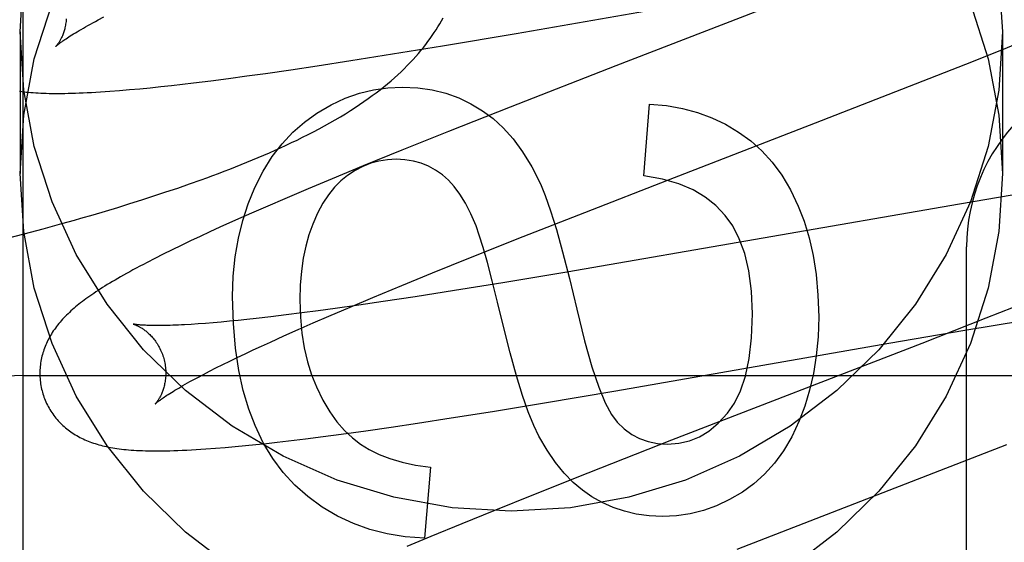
# Model space of a CAD drawing. Header units: inches. Extents: x 0 to 207, y 0 to 134.
# Tile 29 of 78: x 71.8998 to 72.0562, y 67.1966 to 67.2796. Entities that reach past the tile are written whole.
import ezdxf

# ---------------------------------------------------------------- set-up
doc = ezdxf.new("R2010")
doc.units = ezdxf.units.IN
doc.header["$LTSCALE"] = 11.383625
doc.header["$MEASUREMENT"] = 0
doc.linetypes.add('HIDDEN', pattern=[0.2, 0.1, -0.1])
doc.layers.add('DEFAULT_2', color=8, linetype='HIDDEN')
doc.layers.add('RIGHTHAND_DOOR_ASSEMBLY', color=7, linetype='CONTINUOUS')

msp = doc.modelspace()

# ---------------------------------------------------------------- linework, layer by layer
at = {"layer": 'DEFAULT_2', "color": 8, "linetype": 'HIDDEN'}
for p, q in [((71.9004011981, 63.9739505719), (71.9004011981, 69.4744545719)), ((71.9786620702, 67.2774538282), (72.0221611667, 67.2850298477)), ((72.0243787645, 67.2838589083), (71.9945239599, 67.2723006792)), ((71.9123128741, 67.27959062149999), (71.9132172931, 67.2800688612)), ((71.89990119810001, 67.2777038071), (71.89990119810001, 67.2552118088)), ((71.9670052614, 67.2754883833), (71.9786620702, 67.2774538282)), ((72.0557866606, 67.2748524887), (72.06032777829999, 67.27669601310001)), ((72.0559011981, 67.2777038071), (72.0559011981, 67.2552118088)), ((71.9590609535, 67.2741869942), (71.9670052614, 67.2754883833)), ((71.9524420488, 67.273134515), (71.9590609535, 67.2741869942)), ((72.0500840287, 67.2725684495), (72.0557866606, 67.2748524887)), ((71.9429184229, 67.27168727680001), (71.9470857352, 67.2723093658)), ((71.9470857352, 67.2723093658), (71.9524420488, 67.273134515)), ((71.9945239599, 67.2723006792), (71.9777315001, 67.265749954)), ((72.0420993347, 67.26941259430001), (72.0500840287, 67.2725684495)), ((71.9330164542, 67.2702990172), (71.9359048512, 67.27068881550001)), ((71.9359048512, 67.27068881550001), (71.9388652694, 67.27110201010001)), ((71.9388652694, 67.27110201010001), (71.9429184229, 67.27168727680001)), ((71.9205658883, 67.2688227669), (71.9222347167, 67.2689963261)), ((71.9222347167, 67.2689963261), (71.9239372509, 67.2691825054)), ((71.9239372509, 67.2691825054), (71.92568027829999, 67.2693817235)), ((71.92568027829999, 67.2693817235), (71.9274629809, 67.2695936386)), ((71.9274629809, 67.2695936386), (71.9302026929, 67.26993370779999)), ((71.9302026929, 67.26993370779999), (71.9330164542, 67.2702990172)), ((72.02620927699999, 67.2632198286), (72.0420993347, 67.26941259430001)), ((71.91570265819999, 67.2683775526), (71.91730149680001, 67.2685127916)), ((71.91730149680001, 67.2685127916), (71.9189235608, 67.2686615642)), ((71.9189235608, 67.2686615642), (71.9205658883, 67.2688227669)), ((71.9777315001, 67.265749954), (71.9679177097, 67.26186672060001)), ((71.9989693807, 67.25480656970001), (71.9998288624, 67.2662253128)), ((72.00288429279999, 67.2541953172), (72.02620927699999, 67.2632198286)), ((71.9679177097, 67.26186672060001), (71.9605205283, 67.2588981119)), ((71.9605205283, 67.2588981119), (71.9543903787, 67.25640176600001)), ((71.9543903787, 67.25640176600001), (71.94945530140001, 67.2543618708)), ((71.9249355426, 67.252890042), (71.9268010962, 67.2535359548)), ((71.9268010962, 67.2535359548), (71.9286528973, 67.2541944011)), ((71.94945530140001, 67.2543618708), (71.9456339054, 67.2527596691)), ((71.98955712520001, 67.24900844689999), (72.00288429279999, 67.2541953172)), ((71.9192559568, 67.2510183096), (71.9211628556, 67.25163199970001)), ((71.9211628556, 67.25163199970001), (71.9230560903, 67.2522556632)), ((71.9230560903, 67.2522556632), (71.9249355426, 67.252890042)), ((71.9456339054, 67.2527596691), (71.9419341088, 67.25118588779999)), ((72.0574453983, 67.251737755), (72.0490549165, 67.2503392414)), ((71.9154019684, 67.2498183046), (71.9173355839, 67.25041393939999)), ((71.9173355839, 67.25041393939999), (71.9192559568, 67.2510183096)), ((71.9419341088, 67.25118588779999), (71.9392438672, 67.2500251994)), ((72.0490549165, 67.2503392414), (71.9867096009, 67.2395348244)), ((71.9114962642, 67.2486512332), (71.9134553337, 67.24923086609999)), ((71.9134553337, 67.24923086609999), (71.9154019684, 67.2498183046)), ((71.9366296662, 67.2488819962), (71.9340921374, 67.2477556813)), ((71.9392438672, 67.2500251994), (71.9366296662, 67.2488819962)), ((71.9798047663, 67.2451721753), (71.98955712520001, 67.24900844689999)), ((71.9035550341, 67.246406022), (71.9065509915, 67.2472348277)), ((71.9065509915, 67.2472348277), (71.9085365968, 67.2477959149)), ((71.9340921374, 67.2477556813), (71.9316360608, 67.24664741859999)), ((71.8975041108, 67.24479033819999), (71.90053849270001, 67.2455914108)), ((71.90053849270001, 67.2455914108), (71.9035550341, 67.246406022)), ((71.9300479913, 67.2459199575), (71.9284979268, 67.2452005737)), ((71.9316360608, 67.24664741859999), (71.9300479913, 67.2459199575)), ((71.9269794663, 67.2444858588), (71.9254874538, 67.2437727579)), ((71.9284979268, 67.2452005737), (71.9269794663, 67.2444858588)), ((71.9714307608, 67.2418354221), (71.9798047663, 67.2451721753)), ((71.9226323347, 67.2423728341), (71.9213107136, 67.241706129)), ((71.9240310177, 67.24306495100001), (71.9226323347, 67.2423728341)), ((71.9254874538, 67.2437727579), (71.9240310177, 67.24306495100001)), ((72.0502011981, 66.6387225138), (72.0502011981, 67.243526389)), ((71.9213107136, 67.241706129), (71.92007228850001, 67.24106854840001)), ((71.9653900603, 67.2393950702), (71.9714307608, 67.2418354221)), ((71.9605445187, 67.2374116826), (71.9653900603, 67.2393950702)), ((71.9867096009, 67.2395348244), (71.9765383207, 67.2378365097)), ((71.9765383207, 67.2378365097), (71.9689088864, 67.2366004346)), ((71.9558931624, 67.2354810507), (71.9605445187, 67.2374116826)), ((71.9689088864, 67.2366004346), (71.96261710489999, 67.2356133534)), ((71.9523258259, 67.2339789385), (71.9558931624, 67.2354810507)), ((71.9575782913, 67.23484922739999), (71.9536962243, 67.2342798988)), ((71.96261710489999, 67.2356133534), (71.9575782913, 67.23484922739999)), ((72.0609021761, 67.2352224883), (72.0532691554, 67.23219205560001)), ((71.9446464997, 67.2330370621), (71.9421329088, 67.2327183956)), ((71.94725652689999, 67.2333814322), (71.9446464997, 67.2330370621)), ((71.9499585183, 67.2337506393), (71.94725652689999, 67.2333814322)), ((71.948906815, 67.2325183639), (71.9523258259, 67.2339789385)), ((71.9536962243, 67.2342798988), (71.9499585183, 67.2337506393)), ((71.9293299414, 67.2313832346), (71.9281739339, 67.2312979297)), ((71.9305426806, 67.23148118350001), (71.9293299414, 67.2313832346)), ((71.93181093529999, 67.231591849), (71.9305426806, 67.23148118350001)), ((71.9331334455, 67.23171524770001), (71.93181093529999, 67.231591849)), ((71.9345089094, 67.2318513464), (71.9331334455, 67.23171524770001)), ((71.935935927, 67.2320000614), (71.9345089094, 67.2318513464)), ((71.9374131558, 67.2321612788), (71.935935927, 67.2320000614)), ((71.93972028, 67.2324262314), (71.9374131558, 67.2321612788)), ((71.9421329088, 67.2327183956), (71.93972028, 67.2324262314)), ((71.9440793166, 67.2304133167), (71.9464462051, 67.231452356)), ((71.9464462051, 67.231452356), (71.948906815, 67.2325183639)), ((72.0532691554, 67.23219205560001), (72.0430994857, 67.2282079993)), ((72.0499320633, 67.2303006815), (72.05923540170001, 67.23186126)), ((71.9281739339, 67.2312979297), (71.92707619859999, 67.23122515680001)), ((71.94181046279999, 67.2294028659), (71.9440793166, 67.2304133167)), ((72.03784950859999, 67.22822089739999), (72.0499320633, 67.2303006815)), ((71.9382584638, 67.2277869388), (71.93964391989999, 67.2284226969)), ((71.93964391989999, 67.2284226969), (71.94181046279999, 67.2294028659)), ((71.9944791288, 67.2206671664), (72.03784950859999, 67.22822089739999)), ((72.0430994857, 67.2282079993), (72.0033628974, 67.2128081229)), ((71.9356345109, 67.2265603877), (71.9369216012, 67.2271659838)), ((71.9369216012, 67.2271659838), (71.9382584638, 67.2277869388)), ((71.93208392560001, 67.2248419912), (71.933214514, 67.2253977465)), ((71.933214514, 67.2253977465), (71.934398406, 67.2259707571)), ((71.934398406, 67.2259707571), (71.9356345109, 67.2265603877)), ((71.9290229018, 67.2232854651), (71.9299867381, 67.2237849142)), ((71.9299867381, 67.2237849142), (71.9310075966, 67.2243041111)), ((71.9310075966, 67.2243041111), (71.93208392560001, 67.2248419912)), ((71.9004011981, 67.2231264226), (72.4004011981, 67.2231264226)), ((71.9281172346, 67.2228067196), (71.9290229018, 67.2232854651)), ((71.9828566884, 67.21870730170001), (71.9944791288, 67.2206671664)), ((71.9683331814, 67.21635906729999), (71.9749347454, 67.2174092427)), ((71.9749347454, 67.2174092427), (71.9828566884, 67.21870730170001)), ((71.962990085, 67.2155354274), (71.9683331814, 67.21635906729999)), ((71.9508641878, 67.21378403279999), (71.9547877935, 67.21432954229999)), ((71.9547877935, 67.21432954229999), (71.95883241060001, 67.214914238)), ((71.95883241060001, 67.214914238), (71.962990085, 67.2155354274)), ((71.94075172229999, 67.2125073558), (71.9425128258, 67.2127134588)), ((71.9425128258, 67.2127134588), (71.9452206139, 67.2130449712)), ((71.9452206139, 67.2130449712), (71.94800521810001, 67.2134022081)), ((71.94800521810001, 67.2134022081), (71.9508641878, 67.21378403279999)), ((72.0033628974, 67.2128081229), (71.9900433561, 67.2075882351)), ((71.930930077, 67.2115417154), (71.9324811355, 67.2116685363)), ((71.9324811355, 67.2116685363), (71.9340577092, 67.2118088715)), ((71.9340577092, 67.2118088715), (71.93567428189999, 67.2119634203)), ((71.93567428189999, 67.2119634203), (71.9373318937, 67.2121319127)), ((71.9373318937, 67.2121319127), (71.9390251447, 67.2123134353)), ((71.9390251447, 67.2123134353), (71.94075172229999, 67.2125073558)), ((72.0137670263, 67.1954993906), (72.05660345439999, 67.2121164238)), ((71.9650812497, 67.20851730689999), (71.9640989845, 67.1972826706)), ((71.9900433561, 67.2075882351), (71.9814107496, 67.2041578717)), ((71.9814107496, 67.2041578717), (71.9751276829, 67.20162779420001)), ((71.9751276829, 67.20162779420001), (71.97004453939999, 67.1995545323)), ((71.97004453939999, 67.1995545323), (71.96512038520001, 67.1975183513)), ((71.96512038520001, 67.1975183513), (71.9613075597, 67.1959190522))]:
    msp.add_line(p, q, dxfattribs=at)
for points in [[(71.89990119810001, 67.2777038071), (71.900484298, 67.286948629)], [(72.0553180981, 67.286948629), (72.0559011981, 67.2777038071)], [(71.89990119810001, 67.2552118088), (71.900484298, 67.2644566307), (71.9021677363, 67.273436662), (71.90497573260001, 67.2822142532)], [(72.0508266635, 67.2822142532), (72.0536346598, 67.273436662), (72.0553180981, 67.2644566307), (72.0559011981, 67.2552118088)], [(71.9072335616, 67.27978275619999), (71.9072183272, 67.2795636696), (71.90719790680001, 67.2793494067), (71.90717264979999, 67.2791403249), (71.9071429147, 67.2789366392), (71.90710907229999, 67.2787385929), (71.9070714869, 67.2785463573), (71.9070305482, 67.2783601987), (71.90698655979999, 67.2781799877), (71.9069398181, 67.2780056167), (71.90689067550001, 67.2778372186), (71.9068394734, 67.2776748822), (71.9067865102, 67.2775185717), (71.9067321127, 67.27736835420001), (71.90667648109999, 67.2772239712), (71.9066197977, 67.2770851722), (71.9065623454, 67.2769519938), (71.906504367, 67.27682438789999), (71.9064461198, 67.2767023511), (71.9063878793, 67.27658592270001), (71.906329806, 67.2764749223), (71.9062720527, 67.2763691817), (71.906214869, 67.2762687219), (71.90615846, 67.2761734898), (71.9061031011, 67.276083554), (71.9060490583, 67.27599896), (71.9059965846, 67.2759197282), (71.9059459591, 67.2758459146), (71.9058973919, 67.2757774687), (71.9058510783, 67.27571432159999), (71.9058073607, 67.27565660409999), (71.9057665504, 67.2756043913), (71.90572898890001, 67.2755577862), (71.9056950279, 67.27551689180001), (71.9056650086, 67.2754817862), (71.9056393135, 67.2754525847), (71.90561822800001, 67.2754292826), (71.9056020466, 67.27541188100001), (71.9055911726, 67.2754004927), (71.9055859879, 67.2753951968)], [(71.9286528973, 67.2541944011), (71.929573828, 67.2545287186), (71.9304915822, 67.2548666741), (71.93140625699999, 67.2552084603), (71.93231793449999, 67.25555427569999), (71.9332266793, 67.2559043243), (71.9341326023, 67.2562588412), (71.9350355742, 67.2566179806), (71.9359355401, 67.2569819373), (71.9368323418, 67.2573508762), (71.9377258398, 67.2577249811), (71.9386159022, 67.2581044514), (71.9395022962, 67.2584894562), (71.9403851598, 67.2588803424), (71.9412641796, 67.259277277), (71.9421403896, 67.259681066), (71.9430143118, 67.2600923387), (71.9438868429, 67.2605119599), (71.9447587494, 67.2609408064), (71.9456305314, 67.2613796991), (71.9465042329, 67.2618303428), (71.94737559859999, 67.2622912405), (71.948243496, 67.2627624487), (71.94910148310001, 67.2632410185), (71.94994498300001, 67.2637247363), (71.9507694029, 67.26421110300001), (71.95156973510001, 67.2646970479), (71.9523448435, 67.2651815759), (71.9530912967, 67.2656620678), (71.95381213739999, 67.2661399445), (71.9545085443, 67.26661551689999), (71.9551822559, 67.2670895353), (71.9558347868, 67.2675626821), (71.956467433, 67.2680355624), (71.9570816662, 67.2685089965), (71.9576779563, 67.26898309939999), (71.9582571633, 67.2694583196), (71.9588193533, 67.2699344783), (71.95936476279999, 67.2704115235), (71.9598936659, 67.2708894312), (71.9604063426, 67.2713681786), (71.9609029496, 67.2718476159), (71.96138368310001, 67.2723276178), (71.9618486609, 67.2728079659), (71.9622980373, 67.2732884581), (71.9627318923, 67.27376878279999), (71.9631503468, 67.2742486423), (71.963553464, 67.2747276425), (71.9639412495, 67.2752052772), (71.9643140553, 67.27568142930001), (71.96467199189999, 67.2761556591), (71.96501577, 67.27662832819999), (71.9653458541, 67.2770995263), (71.96566287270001, 67.2775696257), (71.965967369, 67.2780389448), (71.966259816, 67.27850776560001), (71.9665406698, 67.2789764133), (71.966810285, 67.2794451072), (71.96706905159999, 67.27991418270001)], [(71.9055869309, 67.2753961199), (71.9055944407, 67.2754033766), (71.90560905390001, 67.2754171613), (71.9056313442, 67.2754376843), (71.90566183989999, 67.2754650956), (71.90570116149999, 67.2754996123), (71.9057497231, 67.2755412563), (71.9058079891, 67.2755900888), (71.9058764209, 67.2756461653), (71.9059554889, 67.2757095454), (71.9060456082, 67.2757802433), (71.9061472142, 67.27585829), (71.9062606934, 67.2759436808), (71.9063864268, 67.2760364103), (71.9065248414, 67.27613651), (71.9066763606, 67.27624401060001), (71.9068413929, 67.2763589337), (71.907020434, 67.2764813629), (71.9072136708, 67.2766111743), (71.9074213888, 67.2767483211), (71.9076436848, 67.2768926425), (71.9078806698, 67.2770440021), (71.90813238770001, 67.2772022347), (71.908398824, 67.2773671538), (71.9086800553, 67.2775386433), (71.9089760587, 67.2777165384), (71.9092869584, 67.2779007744), (71.9096128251, 67.27809126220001), (71.9099536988, 67.2782879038), (71.91030962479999, 67.2784906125), (71.910680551, 67.27869925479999), (71.9110664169, 67.2789137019), (71.9114671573, 67.27913383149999), (71.91188264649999, 67.2793594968), (71.9123128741, 67.27959062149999)], [(72.0559011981, 67.2777038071), (72.0553180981, 67.2684589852), (72.0536346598, 67.2594789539), (72.0508266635, 67.2507013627), (72.0469667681, 67.2423132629), (72.0420888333, 67.2344468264), (72.0362850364, 67.2272043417), (72.029620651, 67.2207062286), (72.0222102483, 67.2150302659), (72.01414672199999, 67.21027812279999), (72.00556037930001, 67.20649854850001), (71.996566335, 67.2037685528), (71.9873030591, 67.2021050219), (71.9779011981, 67.20155583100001), (71.968499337, 67.2021050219), (71.9592360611, 67.2037685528), (71.95024201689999, 67.20649854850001), (71.9416556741, 67.21027812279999), (71.9335921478, 67.2150302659), (71.92618174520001, 67.2207062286), (71.91951735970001, 67.2272043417), (71.9137135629, 67.2344468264), (71.90883562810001, 67.2423132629), (71.90497573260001, 67.2507013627), (71.9021677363, 67.2594789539), (71.900484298, 67.2684589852), (71.89990119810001, 67.2777038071)], [(71.947046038, 67.2647916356), (71.9493009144, 67.2660958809), (71.9515481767, 67.26714607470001), (71.9537791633, 67.2679347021), (71.9560198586, 67.2684843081), (71.9582962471, 67.2688174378), (71.9605996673, 67.2689265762)], [(71.9605996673, 67.2689265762), (71.96303735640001, 67.2688039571), (71.9653413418, 67.2684770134), (71.9675032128, 67.2679435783), (71.96954820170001, 67.2672101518), (71.97150154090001, 67.2662832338), (71.9733548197, 67.2651606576)], [(71.8998354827, 67.2682520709), (71.9001782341, 67.2682088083), (71.900527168, 67.2681686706), (71.9008829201, 67.2681315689), (71.9012462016, 67.2680974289), (71.9016177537, 67.2680661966), (71.9019982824, 67.2680378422), (71.902388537, 67.26801235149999), (71.90278928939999, 67.26798972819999), (71.9032013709, 67.2679699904), (71.9036255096, 67.2679531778), (71.9040625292, 67.2679393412), (71.90451312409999, 67.26792854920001), (71.9049780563, 67.2679208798), (71.9054580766, 67.2679164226), (71.9059539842, 67.2679152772), (71.9064665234, 67.2679175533), (71.9069965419, 67.2679233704), (71.9075446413, 67.267932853), (71.9081115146, 67.2679461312), (71.9086977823, 67.2679633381), (71.90930408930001, 67.26798461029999), (71.9099310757, 67.2680100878), (71.91057943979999, 67.2680399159), (71.9112496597, 67.2680742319), (71.9119429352, 67.2681132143), (71.9126577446, 67.2681568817), (71.9133935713, 67.2682052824), (71.91414788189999, 67.26825830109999), (71.91570265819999, 67.2683775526)], [(71.9998288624, 67.2662253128), (72.0025439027, 67.26597631), (72.00510283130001, 67.2655302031), (72.0074919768, 67.2648864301), (72.0097523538, 67.2640466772), (72.0119249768, 67.26301263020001), (72.0139961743, 67.2617837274)], [(71.9371736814, 67.252953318), (71.9384892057, 67.25555115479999), (71.93993196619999, 67.25788141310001), (71.9414975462, 67.25992753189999), (71.94319919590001, 67.2617391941), (71.9450501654, 67.26336608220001), (71.947046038, 67.2647916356)], [(71.9733548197, 67.2651606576), (71.9750077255, 67.2639340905), (71.9766154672, 67.2624398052), (71.9781824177, 67.2606922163), (71.9796954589, 67.2586480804), (71.9811414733, 67.2562641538), (71.9825248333, 67.2535548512)], [(72.0139961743, 67.2617837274), (72.0159169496, 67.2603892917), (72.0176971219, 67.2587857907), (72.0193333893, 67.2569896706), (72.0208356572, 67.2549515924), (72.0222138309, 67.252622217), (72.0234646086, 67.2500179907)], [(71.9596174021, 67.2574463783), (71.9582224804, 67.2573725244), (71.956879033, 67.2571606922), (71.9555956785, 67.25681498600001), (71.9543465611, 67.2563230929), (71.9531058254, 67.2556726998), (71.9518820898, 67.25486791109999)], [(71.9669695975, 67.2549715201), (71.965888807, 67.2557220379), (71.9647586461, 67.2563364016), (71.963587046, 67.25681373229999), (71.9623502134, 67.2571566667), (71.96102435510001, 67.2573678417), (71.9596174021, 67.2574463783)], [(71.9335921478, 67.1925382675), (71.92618174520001, 67.19821423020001), (71.91951735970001, 67.2047123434), (71.9137135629, 67.211954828), (71.90883562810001, 67.2198212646), (71.90497573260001, 67.2282093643), (71.9021677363, 67.2369869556), (71.900484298, 67.2459669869), (71.89990119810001, 67.2552118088)], [(71.9518820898, 67.25486791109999), (71.9508369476, 67.2540199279), (71.9498390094, 67.2530042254), (71.9488852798, 67.2518292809), (71.94798474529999, 67.2504696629), (71.9471463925, 67.24889994), (71.9463672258, 67.24712858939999)], [(71.97230166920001, 67.246877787), (71.9714794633, 67.24880244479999), (71.9706277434, 67.2504871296), (71.9697437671, 67.2519227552), (71.9688357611, 67.2531365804), (71.967911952, 67.2541558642), (71.9669695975, 67.2549715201)], [(72.01184325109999, 67.2485295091), (72.0103910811, 67.2500912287), (72.0086880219, 67.2514527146), (72.0067589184, 67.25261957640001), (72.00452923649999, 67.2535749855), (72.0019244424, 67.2543021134), (71.9989693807, 67.25480656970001)], [(72.0559011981, 67.2552118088), (72.0553180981, 67.2459669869), (72.0536346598, 67.2369869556), (72.0508266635, 67.2282093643), (72.0469667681, 67.2198212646), (72.0420888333, 67.211954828), (72.0362850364, 67.2047123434), (72.029620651, 67.19821423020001), (72.0222102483, 67.1925382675)], [(71.9825248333, 67.2535548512), (71.9833055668, 67.2516898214), (71.9841544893, 67.2492692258), (71.9850681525, 67.2463183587), (71.9860569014, 67.2427613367), (71.9871310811, 67.2385222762), (71.9882872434, 67.2336264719)], [(71.9336487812, 67.2356523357), (71.9337640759, 67.2388920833), (71.9340722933, 67.2419800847), (71.9345772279, 67.2449076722), (71.9352674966, 67.2477008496), (71.9361317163, 67.2503856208), (71.9371736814, 67.252953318)], [(71.9085365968, 67.2477959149), (71.909525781, 67.2480791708), (71.9114962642, 67.2486512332)], [(72.016220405, 67.2328897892), (72.0160502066, 67.2365253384), (72.01563877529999, 67.2397282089), (72.01496970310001, 67.2424786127), (72.0140922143, 67.2448359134), (72.013055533, 67.24685947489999), (72.01184325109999, 67.2485295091)], [(72.0234646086, 67.2500179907), (72.0243961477, 67.24759475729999), (72.0251804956, 67.2449748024), (72.0258256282, 67.24216620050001), (72.0263076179, 67.23914472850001), (72.0266025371, 67.2358861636), (72.0267183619, 67.2323985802)], [(71.9463672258, 67.24712858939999), (71.9457771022, 67.2454634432), (71.9452827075, 67.2436674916), (71.9448797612, 67.24174547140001), (71.9445811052, 67.23968317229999), (71.9443995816, 67.2374663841), (71.9443309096, 67.2350998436)], [(71.976677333, 67.2308621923), (71.9757393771, 67.23473205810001), (71.9748843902, 67.23812141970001), (71.9741119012, 67.2410300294), (71.9734233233, 67.24345863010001), (71.9728200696, 67.2454079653), (71.97230166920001, 67.246877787)], [(71.92007228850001, 67.24106854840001), (71.9194831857, 67.2407603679), (71.9189134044, 67.2404590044), (71.9183624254, 67.2401642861), (71.9178297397, 67.2398760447), (71.9173148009, 67.2395940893), (71.9168171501, 67.2393182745), (71.9163360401, 67.23904829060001), (71.9158708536, 67.2387838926), (71.9154208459, 67.23852475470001), (71.91498534, 67.2382705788), (71.9145636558, 67.2380210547), (71.9141551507, 67.2377758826), (71.9137591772, 67.237534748), (71.9133751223, 67.23729734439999), (71.9130023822, 67.237063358), (71.9126403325, 67.23683244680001), (71.91228856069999, 67.2366043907), (71.9119465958, 67.2363789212), (71.9116140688, 67.2361558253), (71.91129060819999, 67.2359348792), (71.910975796, 67.23571581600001), (71.91066923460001, 67.2354983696), (71.9103705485, 67.2352822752), (71.9100793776, 67.2350672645), (71.9097953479, 67.23485304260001), (71.9095180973, 67.2346393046), (71.9092473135, 67.2344257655), (71.9089826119, 67.2342120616), (71.9087239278, 67.2339980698), (71.9084711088, 67.2337835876)], [(71.937209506, 67.21514756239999), (71.9362040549, 67.2177715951), (71.9353518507, 67.22069953), (71.9346420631, 67.2239187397), (71.9341071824, 67.2274671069), (71.9337796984, 67.23138251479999), (71.9336487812, 67.2356523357)], [(71.9443309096, 67.2350998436), (71.9444196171, 67.23239165), (71.9446535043, 67.22985209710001), (71.94503765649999, 67.22748733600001), (71.9455568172, 67.2252789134), (71.9461957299, 67.2232083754), (71.9469594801, 67.2212818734)], [(71.9084711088, 67.2337835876), (71.908224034, 67.2335684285), (71.9079825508, 67.2333523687), (71.9077465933, 67.2331352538), (71.9075160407, 67.2329168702), (71.9072909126, 67.2326971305), (71.9070711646, 67.2324758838), (71.9068568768, 67.2322531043), (71.9066481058, 67.2320287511), (71.9064448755, 67.2318027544), (71.9062471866, 67.2315750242), (71.9060551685, 67.2313456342), (71.9058689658, 67.2311147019), (71.9056885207, 67.2308821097), (71.9055139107, 67.23064791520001), (71.9053449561, 67.23041182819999), (71.90518158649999, 67.2301736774), (71.905023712, 67.2299332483), (71.9048711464, 67.2296901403), (71.904724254, 67.2294448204), (71.9045831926, 67.2291974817), (71.9044483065, 67.2289487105), (71.9043199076, 67.2286991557), (71.90419801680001, 67.2284490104), (71.9040828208, 67.2281988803), (71.9039740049, 67.2279483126), (71.9038714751, 67.2276972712), (71.9037749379, 67.22744514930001), (71.903684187, 67.22719139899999), (71.90359917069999, 67.226935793), (71.9035197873, 67.2266778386), (71.903446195, 67.2264177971), (71.9033785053, 67.2261558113), (71.903316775, 67.2258918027), (71.9032610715, 67.2256257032), (71.90321151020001, 67.2253576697), (71.9031681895, 67.2250877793), (71.90313122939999, 67.2248162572), (71.9031007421, 67.2245433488), (71.90307680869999, 67.224269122), (71.9030595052, 67.22399363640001), (71.9030489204, 67.2237172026), (71.9030451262, 67.2234401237), (71.9030481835, 67.2231625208), (71.9030581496, 67.22288454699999), (71.9030750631, 67.2226064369), (71.9030989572, 67.2223283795), (71.9031298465, 67.2220506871), (71.9031677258, 67.22177370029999), (71.9032126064, 67.2214975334), (71.903264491, 67.2212223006), (71.90332333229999, 67.220948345), (71.90338906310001, 67.22067601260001), (71.9034510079, 67.2204434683)], [(71.9882872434, 67.2336264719), (71.9895199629, 67.2286276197), (71.9906864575, 67.22448389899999), (71.9917849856, 67.221243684), (71.9928207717, 67.2187618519), (71.9937990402, 67.2168932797), (71.9947180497, 67.21568634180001)], [(72.0122299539, 67.2171121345), (72.0133319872, 67.21868876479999), (72.0142756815, 67.2206602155), (72.0150764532, 67.2230017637), (72.015688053, 67.22578757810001), (72.01606423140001, 67.2290918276), (72.016220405, 67.2328897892)], [(72.0267183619, 67.2323985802), (72.0266120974, 67.2292204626), (72.02633661, 67.2262214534), (72.02588620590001, 67.2234094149), (72.0252779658, 67.2207607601), (72.0245289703, 67.2182519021), (72.02363352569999, 67.2158907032)], [(71.91787695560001, 67.2312669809), (71.91786515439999, 67.2312695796), (71.917855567, 67.23127178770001), (71.9178616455, 67.23127018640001), (71.9178767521, 67.2312660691), (71.9178994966, 67.2312595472), (71.91792955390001, 67.2312504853), (71.9179666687, 67.2312387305), (71.91801062, 67.2312241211), (71.9180609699, 67.2312065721), (71.9181173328, 67.2311859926), (71.91817934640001, 67.2311622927), (71.9182466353, 67.2311353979), (71.9183189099, 67.231105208), (71.9183958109, 67.2310716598), (71.9184772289, 67.2310345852), (71.91856303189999, 67.2309938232), (71.9186529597, 67.2309492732), (71.918746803, 67.2309008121), (71.9188443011, 67.23084834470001), (71.9189451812, 67.2307917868), (71.9190492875, 67.2307309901), (71.9191563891, 67.2306658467), (71.9192664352, 67.2305961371), (71.9193793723, 67.2305216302), (71.9194949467, 67.2304422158), (71.9196129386, 67.2303577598), (71.9197331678, 67.2302680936), (71.9198553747, 67.2301731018), (71.91997953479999, 67.23007247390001), (71.9201056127, 67.2299658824), (71.9202332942, 67.2298532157), (71.9203623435, 67.2297342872), (71.9204924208, 67.2296089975), (71.9206231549, 67.2294772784), (71.9207543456, 67.2293388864), (71.9208857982, 67.2291935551), (71.9210170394, 67.2290413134), (71.9211476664, 67.22888212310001), (71.9212772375, 67.2287159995), (71.9214053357, 67.22854294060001), (71.9215314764, 67.2283630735), (71.92165523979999, 67.2281764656), (71.9217760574, 67.2279834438), (71.9218933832, 67.2277843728), (71.9220068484, 67.2275793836), (71.922116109, 67.2273686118), (71.92222065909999, 67.2271525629), (71.9223200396, 67.22693175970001), (71.9224139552, 67.2267064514), (71.9225021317, 67.2264769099), (71.9225842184, 67.226243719), (71.9226598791, 67.2260075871), (71.9227200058, 67.2258012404)], [(71.92707619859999, 67.23122515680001), (71.9260384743, 67.2311647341), (71.925542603, 67.2311390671), (71.9250622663, 67.231116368), (71.92459763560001, 67.2310965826), (71.9241487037, 67.2310796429), (71.92371556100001, 67.2310654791), (71.9232980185, 67.2310540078), (71.9228958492, 67.2310451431), (71.9225092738, 67.2310388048), (71.9221380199, 67.231034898), (71.9217832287, 67.2310333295), (71.9214455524, 67.2310339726), (71.9211256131, 67.2310366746), (71.92082420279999, 67.2310412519), (71.9205408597, 67.2310475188), (71.9202755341, 67.2310552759), (71.9200275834, 67.231064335), (71.919796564, 67.2310745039), (71.9195818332, 67.2310856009), (71.9193829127, 67.2310974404), (71.9191989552, 67.231109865), (71.9190292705, 67.2311227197), (71.9188731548, 67.2311358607), (71.918729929, 67.2311491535), (71.9185990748, 67.2311624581), (71.9184800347, 67.2311756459), (71.91837244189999, 67.2311885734), (71.9182758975, 67.2312011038), (71.9181900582, 67.2312130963), (71.9181145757, 67.231224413), (71.9180491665, 67.2312349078), (71.9179935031, 67.23124444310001), (71.9179474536, 67.2312528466), (71.9179108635, 67.2312599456), (71.9178834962, 67.2312655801), (71.91787695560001, 67.2312669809)], [(71.9822989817, 67.2134723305), (71.9814745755, 67.2151831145), (71.9806053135, 67.2173472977), (71.9796913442, 67.2199446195), (71.9787322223, 67.2230358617), (71.9777275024, 67.2266818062), (71.976677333, 67.2308621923)], [(71.92272001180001, 67.2258012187), (71.92277571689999, 67.2255907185), (71.9228327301, 67.22534939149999), (71.9228827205, 67.2251072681), (71.9229256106, 67.2248651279), (71.9229613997, 67.2246236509), (71.9229901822, 67.2243832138), (71.9230120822, 67.2241441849), (71.9230272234, 67.22390724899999), (71.9230357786, 67.2236731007), (71.9230379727, 67.2234420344), (71.9230340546, 67.2232143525), (71.923024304, 67.2229906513), (71.9230090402, 67.2227715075), (71.9229885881, 67.2225571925), (71.92296329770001, 67.2223480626), (71.9229335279, 67.22214433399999), (71.92289965, 67.2219462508), (71.9228620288, 67.2217539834), (71.922821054, 67.2215677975), (71.9227770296, 67.2213875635), (71.9227302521, 67.22121317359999), (71.92268107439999, 67.221044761), (71.9226298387, 67.2208824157), (71.922576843, 67.22072610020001), (71.9225224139, 67.22057588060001), (71.92246675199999, 67.2204314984), (71.9224100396, 67.2202927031), (71.92235256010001, 67.2201595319), (71.922294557, 67.2200319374), (71.92223628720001, 67.2199099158), (71.9221780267, 67.2197935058), (71.9221199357, 67.2196825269), (71.9220621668, 67.2195768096), (71.9220049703, 67.2194763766), (71.9219485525, 67.2193811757), (71.9218931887, 67.2192912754), (71.92183914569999, 67.2192067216), (71.9217866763, 67.2191275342), (71.9217360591, 67.2190537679), (71.9216875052, 67.2189853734), (71.9216412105, 67.2189222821), (71.9215975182, 67.2188646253), (71.92155674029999, 67.2188124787), (71.9215192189, 67.2187659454), (71.9214853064, 67.2187251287), (71.9214553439, 67.2186901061), (71.9214297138, 67.2186609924), (71.9214087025, 67.21863778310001), (71.9213926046, 67.2186204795), (71.9213818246, 67.2186091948), (71.9213767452, 67.2186040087)], [(71.9213778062, 67.21860504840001), (71.9213854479, 67.2186124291), (71.9214002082, 67.2186263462), (71.92142266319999, 67.218647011), (71.92145334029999, 67.2186745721), (71.9214928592, 67.21870924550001), (71.9215416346, 67.2187510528), (71.92160013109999, 67.218800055), (71.92166881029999, 67.2188563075), (71.9217481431, 67.2189198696), (71.92183854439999, 67.2189907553), (71.9219404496, 67.21906899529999), (71.9220542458, 67.21915458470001), (71.9221803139, 67.2192475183), (71.922319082, 67.2193478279), (71.9224709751, 67.219455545), (71.9226364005, 67.2195706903), (71.9228158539, 67.2196933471), (71.92300951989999, 67.2198233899), (71.9232176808, 67.21996076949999), (71.9234404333, 67.2201053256), (71.9236778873, 67.220256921), (71.9239300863, 67.2204153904), (71.9241970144, 67.2205805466), (71.9244787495, 67.2207522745), (71.9247752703, 67.2209304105), (71.9250866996, 67.22111488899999), (71.9254131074, 67.2213056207), (71.92575453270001, 67.2215025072), (71.9261110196, 67.2217054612), (71.92648251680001, 67.2219143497), (71.9268689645, 67.2221290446), (71.92727029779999, 67.2223494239), (71.92768639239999, 67.22257534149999), (71.9281172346, 67.2228067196)], [(71.903451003, 67.2204434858), (71.9035167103, 67.2202165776), (71.9036006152, 67.2199501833), (71.9036912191, 67.2196859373), (71.9037884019, 67.2194241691), (71.9038920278, 67.2191651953), (71.9040020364, 67.2189091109), (71.9041183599, 67.2186560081), (71.9042408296, 67.21840617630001), (71.90436927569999, 67.2181598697), (71.9045035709, 67.2179172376), (71.9046435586, 67.2176784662), (71.9047891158, 67.2174436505), (71.9049401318, 67.2172128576), (71.9050963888, 67.2169863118), (71.9052576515, 67.2167642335), (71.9054238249, 67.21654663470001), (71.905594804, 67.2163335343), (71.9057703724, 67.2161250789), (71.9059503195, 67.21592139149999), (71.9061345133, 67.2157224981), (71.9063227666, 67.21552848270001), (71.9065150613, 67.2153392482), (71.9067113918, 67.2151546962), (71.9069115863, 67.2149748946), (71.9071153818, 67.2147999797), (71.9073230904, 67.2146296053), (71.9075348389, 67.2144636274), (71.9077511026, 67.2143016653), (71.90797244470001, 67.2141433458), (71.9081989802, 67.213988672), (71.9084312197, 67.21383741), (71.9086687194, 67.2136899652), (71.9089113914, 67.2135464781), (71.90915865, 67.2134073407), (71.909409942, 67.2132728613), (71.90966498, 67.21314315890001), (71.9099231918, 67.21301845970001), (71.9101848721, 67.2128985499), (71.9104501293, 67.2127833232), (71.9107190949, 67.2126726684), (71.910991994, 67.21256645), (71.911268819, 67.2124646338), (71.9115496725, 67.2123671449), (71.9118345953, 67.2122739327), (71.9121236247, 67.2121849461), (71.9124169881, 67.2121000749), (71.9127149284, 67.212019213), (71.9130175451, 67.2119423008), (71.913324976, 67.2118692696), (71.9136374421, 67.2118000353), (71.9139551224, 67.211734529), (71.9142783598, 67.2116726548), (71.91460735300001, 67.21161435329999), (71.9149427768, 67.21155949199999), (71.9152849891, 67.2115080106), (71.9156352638, 67.2114597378), (71.9159947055, 67.21141457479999), (71.9163645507, 67.21137244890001), (71.9167462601, 67.2113333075), (71.9171407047, 67.2112971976), (71.9175494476, 67.21126413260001), (71.91797219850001, 67.2112342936), (71.9184091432, 67.21120780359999), (71.9188602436, 67.2111847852), (71.9193251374, 67.2111653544), (71.91980465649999, 67.21114956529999), (71.920298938, 67.2111375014), (71.92080966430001, 67.2111292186), (71.9213382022, 67.2111248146), (71.9218860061, 67.2111244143), (71.9224546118, 67.2111281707), (71.9230455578, 67.21113626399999), (71.9236607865, 67.2111489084), (71.9243010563, 67.21116631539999), (71.9249689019, 67.2111887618), (71.92566105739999, 67.2112163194), (71.9263758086, 67.2112490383), (71.92710955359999, 67.2112868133), (71.9278587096, 67.2113294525), (71.9286194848, 67.2113766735), (71.9293869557, 67.2114280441), (71.930930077, 67.2115417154)], [(71.9469594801, 67.2212818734), (71.9479893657, 67.2191718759), (71.9490770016, 67.2173132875), (71.9502246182, 67.2157181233), (71.9514255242, 67.2143503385), (71.9526730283, 67.2131738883), (71.953969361, 67.2122007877)], [(71.9947180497, 67.21568634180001), (71.9958376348, 67.2146098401), (71.9970262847, 67.2137371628), (71.99826882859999, 67.2130735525), (71.9996107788, 67.2126032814), (72.0010976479, 67.212310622), (72.00271426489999, 67.2122008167)], [(72.00271426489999, 67.2122008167), (72.0044998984, 67.2123336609), (72.006190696, 67.2127242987), (72.0077726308, 67.213357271), (72.0092877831, 67.2142789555), (72.0107782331, 67.21553572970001), (72.0122299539, 67.2171121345)], [(72.02363352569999, 67.2158907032), (72.0224334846, 67.2133656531), (72.0211159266, 67.2111154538), (72.0196837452, 67.2091572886), (72.0181282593, 67.2074396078), (72.0164407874, 67.205910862), (72.0146242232, 67.2045882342)], [(71.947891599, 67.2021939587), (71.9456062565, 67.2038540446), (71.9435329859, 67.2056956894), (71.941681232, 67.2077020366), (71.9400226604, 67.2099236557), (71.9385289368, 67.2124111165), (71.937209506, 67.21514756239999)], [(71.9906815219, 67.2038515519), (71.9891945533, 67.2048797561), (71.9877379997, 67.2061292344), (71.9863066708, 67.2075917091), (71.98491613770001, 67.2092920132), (71.9835819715, 67.2112549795), (71.9822989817, 67.2134723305)], [(71.953969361, 67.2122007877), (71.9553465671, 67.211343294), (71.9569050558, 67.2105771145), (71.9586367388, 67.2098965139), (71.9605658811, 67.2093186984), (71.9627167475, 67.2088608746), (71.9650812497, 67.20851730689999)], [(72.0019161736, 67.2007206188), (71.999775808, 67.2008220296), (71.99775503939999, 67.20109213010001), (71.9958655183, 67.2015314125), (71.99407229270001, 67.20213840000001), (71.9923404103, 67.2029116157), (71.9906815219, 67.2038515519)], [(72.0146242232, 67.2045882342), (72.012569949, 67.2033792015), (72.0105027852, 67.2024023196), (72.0084345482, 67.20166356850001), (72.00632978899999, 67.2011450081), (72.0041530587, 67.2008286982), (72.0019161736, 67.2007206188)], [(71.9640989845, 67.1972826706), (71.9610660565, 67.1974873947), (71.9581817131, 67.1979363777), (71.95546086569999, 67.1986284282), (71.95285877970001, 67.1995671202), (71.9503307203, 67.2007560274), (71.947891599, 67.2021939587)]]:
    msp.add_lwpolyline(points, dxfattribs=at)
for centre, radius, start, end in [((71.9004011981, 67.0831264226), 0.25, 90, 270), ((72.0789947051, 67.2435324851), 0.0287935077, 89.99215061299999, 180.0121305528), ((71.9004011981, 67.0831264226), 0.14, 90, 270)]:
    msp.add_arc(centre, radius, start, end, dxfattribs=at)
at = {"layer": 'RIGHTHAND_DOOR_ASSEMBLY', "color": 8, "linetype": 'HIDDEN'}
msp.add_line((71.9754011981, 58.5361264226), (71.9754011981, 75.34612642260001), dxfattribs=at)

doc.saveas('drawing.dxf')
